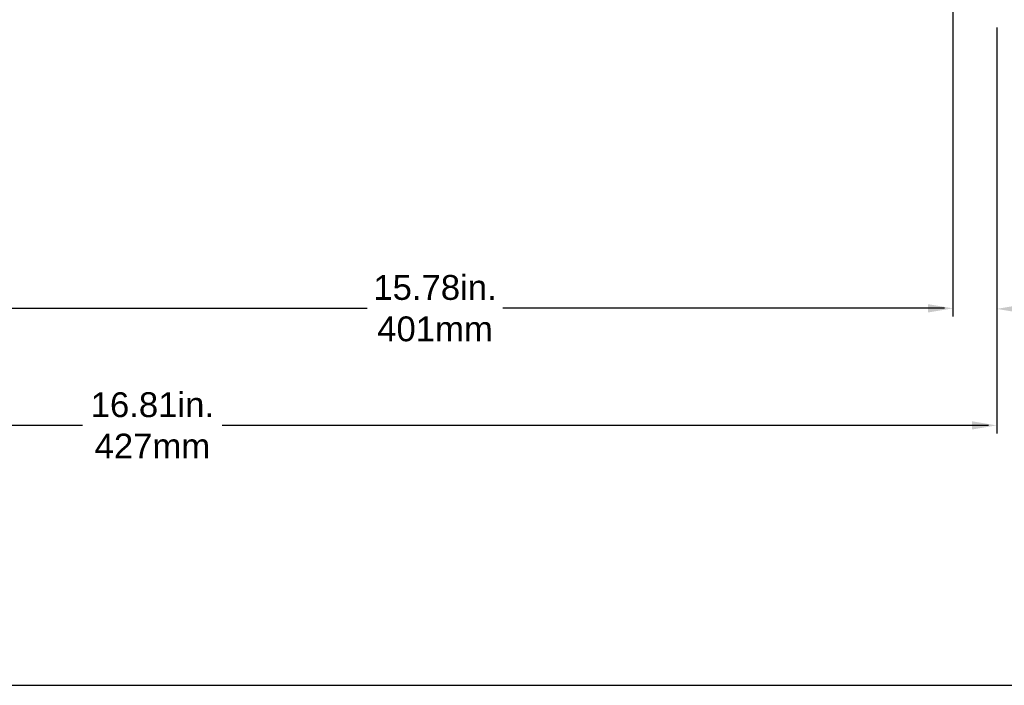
# Model space of a CAD drawing. Extents: x -71 to 52, y -13 to 68.
# Tile 47 of 81: x 31 to 43, y 36 to 44. Entities that reach past the tile are written whole.
import ezdxf

# ---------------------------------------------------------------- set-up
doc = ezdxf.new("R2010")
doc.units = 0
doc.header["$LTSCALE"] = 1.21
doc.header["$MEASUREMENT"] = 0
doc.layers.get('0').update_dxf_attribs({"linetype": 'CONTINUOUS'})
doc.layers.add('dim', color=5, linetype='CONTINUOUS')
doc.styles.add('arial', font='ARIAL.TTF')

msp = doc.modelspace()

# ---------------------------------------------------------------- linework, layer by layer
at = {"linetype": 'Continuous'}
msp.add_line((17.435, 36.235), (51.435, 36.235), dxfattribs=at)
at = {"layer": 'dim'}
for p, q in [((42.024, 45.123), (42.024, 42.785)), ((42.024, 44.891), (42.024, 40.689)), ((42.553, 44.182), (42.553, 39.275)), ((26.344, 40.789), (34.944, 40.789)), ((41.924, 40.789), (36.584, 40.789)), ((31.503, 39.375), (25.744, 39.375)), ((42.453, 39.375), (33.191, 39.375)), ((40.801, 39.375), (35.796, 39.375))]:
    msp.add_line(p, q, dxfattribs=at)
for points in [[(41.724, 40.839), (41.724, 40.739), (42.024, 40.789)], [(42.852, 40.832), (42.852, 40.732), (42.552, 40.782)], [(42.253, 39.425), (42.253, 39.325), (42.553, 39.375)]]:
    msp.add_solid(points, dxfattribs=at)

# ---------------------------------------------------------------- texts
at = {"layer": 'dim', "char_height": 0.3, "attachment_point": 5, "style": 'arial'}
for s, insert in [('15.78in.\\P401mm', (35.764, 40.789)), ('16.81in.\\P427mm', (32.348, 39.375))]:
    msp.add_mtext(s, dxfattribs=dict(at, insert=insert))

doc.saveas('drawing.dxf')
